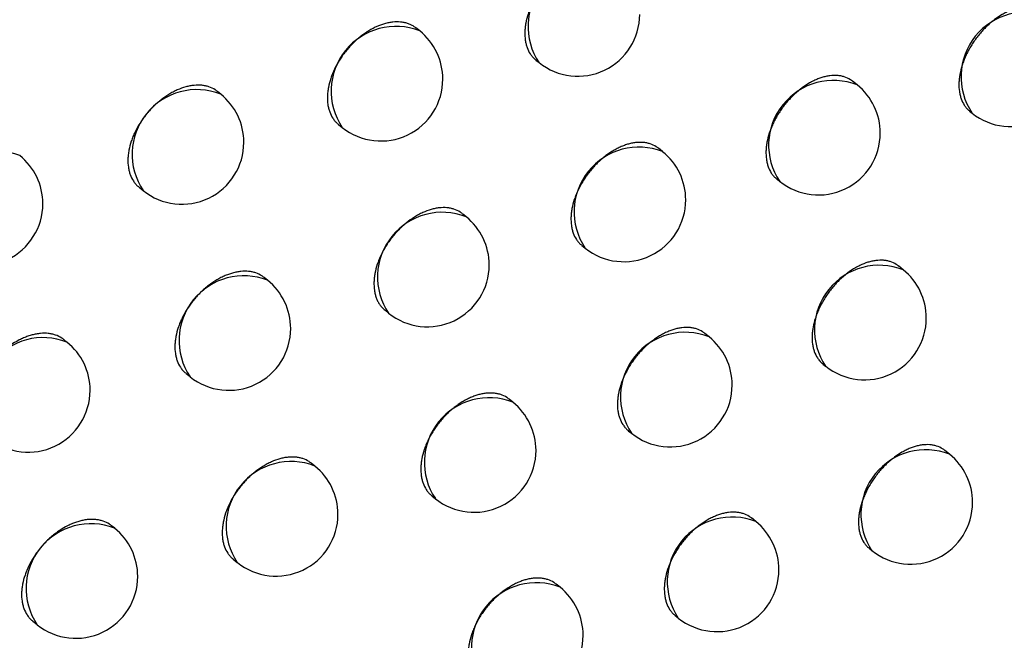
# Model space of a CAD drawing. Header units: millimetres. Extents: x -0.66 to 0.91, y -0.4 to 0.64.
# Tile 222 of 241: x 0.73358 to 0.74154, y 0.19061 to 0.19563. Entities that reach past the tile are written whole.
import ezdxf

# ---------------------------------------------------------------- set-up
doc = ezdxf.new("R2010")
doc.units = ezdxf.units.MM
doc.layers.add('FORMAT', color=7, linetype='Continuous')

msp = doc.modelspace()

# ---------------------------------------------------------------- linework, layer by layer
at = {"layer": 'FORMAT', "color": 7, "linetype": 'Continuous', "lineweight": 25}
for p, q in [((0.736814, 0.195538), (0.736784, 0.195562)), ((0.737752, 0.195303), (0.737779, 0.195282)), ((0.740349, 0.195101), (0.740311, 0.195131)), ((0.735206, 0.195027), (0.73518, 0.195049)), ((0.741258, 0.19489), (0.741278, 0.194874)), ((0.736158, 0.194782), (0.736188, 0.194758)), ((0.738777, 0.194562), (0.738743, 0.194589)), ((0.7397, 0.19434), (0.739723, 0.194322)), ((0.734547, 0.194274), (0.73458, 0.194248)), ((0.737189, 0.194035), (0.737159, 0.19406)), ((0.738125, 0.193803), (0.738151, 0.193782)), ((0.740721, 0.193607), (0.740683, 0.193638)), ((0.735585, 0.193522), (0.735558, 0.193544)), ((0.736534, 0.193279), (0.736563, 0.193256)), ((0.739152, 0.193065), (0.739117, 0.193093)), ((0.733964, 0.193022), (0.73394, 0.193042)), ((0.740072, 0.192845), (0.740094, 0.192827)), ((0.734926, 0.192769), (0.734959, 0.192743)), ((0.737567, 0.192536), (0.737536, 0.192561)), ((0.7385, 0.192306), (0.738526, 0.192285)), ((0.741095, 0.192115), (0.741057, 0.192146)), ((0.735967, 0.19202), (0.735938, 0.192043)), ((0.736913, 0.19178), (0.736941, 0.191756)), ((0.73953, 0.191571), (0.739494, 0.1916)), ((0.73435, 0.191517), (0.734325, 0.191537)), ((0.740448, 0.191353), (0.740469, 0.191336)), ((0.735308, 0.191266), (0.73534, 0.191241)), ((0.737948, 0.19104), (0.737916, 0.191065)), ((0.738879, 0.190811), (0.738903, 0.190792)), ((0.733688, 0.190766), (0.733723, 0.190738))]:
    msp.add_line(p, q, dxfattribs=at)
for centre, radius, start, end in [((0.738213, 0.195574), 0.0005234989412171, 68.457995, 213.993496), ((0.738092, 0.195672), 0.0005000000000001, 231.225746, 0), ((0.741712, 0.195167), 0.0005234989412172, 68.457995, 213.993496), ((0.736622, 0.195051), 0.0005234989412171, 68.457995, 213.993496), ((0.736501, 0.195148), 0.0005000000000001, 0, 51.225746), ((0.741591, 0.195264), 0.0005000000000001, 231.225746, 0), ((0.736501, 0.195148), 0.0005000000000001, 231.225746, 0), ((0.740157, 0.194614), 0.0005234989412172, 68.457995, 213.993496), ((0.740036, 0.194712), 0.0005, 0, 51.225746), ((0.735014, 0.19454), 0.0005234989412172, 68.457995, 213.993496), ((0.734893, 0.194637), 0.0005000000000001, 0, 51.225746), ((0.740036, 0.194712), 0.0005, 231.225746, 0), ((0.734893, 0.194637), 0.0005, 231.225746, 0), ((0.73339, 0.194043), 0.0005234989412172, 68.457995, 213.993496), ((0.733269, 0.194141), 0.0005000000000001, 0, 51.225746), ((0.738585, 0.194075), 0.0005234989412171, 68.457995, 213.993496), ((0.738464, 0.194172), 0.0005, 0, 51.225746), ((0.733269, 0.194141), 0.0005000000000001, 231.225746, 0), ((0.738464, 0.194172), 0.0005, 231.225746, 0), ((0.736997, 0.193548), 0.0005234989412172, 68.457995, 213.993496), ((0.736876, 0.193646), 0.0005, 0, 51.225746), ((0.736876, 0.193646), 0.0005, 231.225746, 0), ((0.740528, 0.19312), 0.0005234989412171, 68.457995, 213.993496), ((0.740408, 0.193217), 0.0005, 0, 51.225746), ((0.735393, 0.193035), 0.0005234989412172, 68.457995, 213.993496), ((0.735272, 0.193132), 0.0005000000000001, 0, 51.225746), ((0.740408, 0.193217), 0.0005, 231.225746, 0), ((0.735272, 0.193132), 0.0005000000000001, 231.225746, 0), ((0.73896, 0.192578), 0.0005234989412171, 68.457995, 213.993496), ((0.733772, 0.192535), 0.0005234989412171, 68.457995, 213.993496), ((0.733651, 0.192632), 0.0005000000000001, 0, 51.225746), ((0.738839, 0.192675), 0.0005000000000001, 0, 51.225746), ((0.733651, 0.192632), 0.0005000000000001, 231.225746, 0), ((0.738839, 0.192675), 0.0005000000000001, 231.225746, 0), ((0.737375, 0.192049), 0.0005234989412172, 68.457995, 213.993496), ((0.737254, 0.192146), 0.0005000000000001, 0, 51.225746), ((0.737254, 0.192146), 0.0005000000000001, 231.225746, 0), ((0.740903, 0.191628), 0.0005234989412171, 68.457995, 213.993496), ((0.740782, 0.191726), 0.0005000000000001, 0, 51.225746), ((0.735774, 0.191533), 0.0005234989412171, 68.457995, 213.993496), ((0.735654, 0.19163), 0.0005000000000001, 0, 51.225746), ((0.740782, 0.191726), 0.0005000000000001, 231.225746, 0), ((0.735654, 0.19163), 0.0005000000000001, 231.225746, 0), ((0.739338, 0.191084), 0.0005234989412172, 68.457995, 213.993496), ((0.734157, 0.19103), 0.0005234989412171, 68.457995, 213.993496), ((0.734036, 0.191127), 0.0005000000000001, 0, 51.225746), ((0.739217, 0.191181), 0.0005000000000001, 0, 51.225746), ((0.734036, 0.191127), 0.0005000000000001, 231.225746, 0), ((0.739217, 0.191181), 0.0005000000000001, 231.225746, 0), ((0.737756, 0.190553), 0.0005234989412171, 68.457995, 213.993496), ((0.737635, 0.19065), 0.0004999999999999, 0, 51.225746), ((0.737635, 0.19065), 0.0005000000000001, 231.225746, 0)]:
    msp.add_arc(centre, radius, start, end, dxfattribs=at)
for points, knots in [([(0.738371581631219, 0.1960881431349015), (0.7383658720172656, 0.1960925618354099), (0.7383459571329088, 0.1961079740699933), (0.7383139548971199, 0.1961225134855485), (0.738277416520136, 0.1961321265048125), (0.7382387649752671, 0.1961375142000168), (0.7381974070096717, 0.1961366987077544), (0.7381543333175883, 0.1961296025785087), (0.7381213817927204, 0.1961212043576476), (0.7380881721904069, 0.1961098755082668), (0.7380544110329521, 0.1960954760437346), (0.7380207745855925, 0.1960782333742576), (0.7379875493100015, 0.1960583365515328), (0.7379550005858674, 0.1960360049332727), (0.7379228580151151, 0.1960110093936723), (0.7378917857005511, 0.1959838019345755), (0.73786203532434, 0.1959546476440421), (0.7378338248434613, 0.1959238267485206), (0.7378069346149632, 0.1958910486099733), (0.7377819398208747, 0.1958569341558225), (0.737751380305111, 0.1958100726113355), (0.7377250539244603, 0.195761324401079), (0.7377036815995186, 0.1957119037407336), (0.7376857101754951, 0.1956623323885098), (0.7376729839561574, 0.1956129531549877), (0.7376658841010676, 0.1955650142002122), (0.7376625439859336, 0.1955183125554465), (0.7376648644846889, 0.1954738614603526), (0.7376728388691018, 0.1954327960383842), (0.7376845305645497, 0.1953942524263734), (0.737701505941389, 0.195359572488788), (0.7377239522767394, 0.1953304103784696), (0.7377387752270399, 0.1953134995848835), (0.737749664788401, 0.1953064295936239), (0.7377530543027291, 0.1953042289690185)], [0, 0, 0, 0, 0.02152466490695, 0.0750770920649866, 0.1024130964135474, 0.1288871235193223, 0.1824447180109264, 0.2097833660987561, 0.2362598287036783, 0.2629214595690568, 0.2898698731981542, 0.3172111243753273, 0.3436886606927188, 0.3703513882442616, 0.3973009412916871, 0.4246433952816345, 0.4511205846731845, 0.47778297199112, 0.5047321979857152, 0.5320743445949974, 0.5585504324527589, 0.6121123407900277, 0.6394533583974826, 0.6659282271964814, 0.7194876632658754, 0.7468274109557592, 0.7733012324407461, 0.8268585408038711, 0.8541971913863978, 0.8806702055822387, 0.9342258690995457, 0.9615636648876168, 0.9880362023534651, 0.9999999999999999, 0.9999999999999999, 0.9999999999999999, 0.9999999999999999]), ([(0.7418628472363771, 0.1956866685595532), (0.7418573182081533, 0.195690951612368), (0.7418379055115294, 0.1957059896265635), (0.7418067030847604, 0.1957199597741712), (0.7417710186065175, 0.1957289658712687), (0.7417332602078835, 0.1957337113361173), (0.7416928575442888, 0.1957322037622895), (0.7416507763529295, 0.1957243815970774), (0.7416185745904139, 0.1957154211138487), (0.741586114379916, 0.1957035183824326), (0.7415531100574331, 0.1956885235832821), (0.7414985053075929, 0.1956589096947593), (0.7414443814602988, 0.195619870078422), (0.7413941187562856, 0.1955738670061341), (0.7413650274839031, 0.1955441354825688), (0.7413374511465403, 0.1955127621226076), (0.7413111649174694, 0.1954794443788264), (0.7412867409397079, 0.1954448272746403), (0.7412643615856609, 0.1954092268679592), (0.7412441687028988, 0.1953729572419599), (0.7412260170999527, 0.195335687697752), (0.7412103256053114, 0.1952981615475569), (0.7411928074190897, 0.1952482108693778), (0.7411804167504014, 0.1951985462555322), (0.7411735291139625, 0.19515043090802), (0.741170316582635, 0.1951036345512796), (0.7411726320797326, 0.1950591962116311), (0.7411804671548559, 0.1950182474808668), (0.7411919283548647, 0.1949798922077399), (0.7412085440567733, 0.1949454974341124), (0.7412304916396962, 0.1949167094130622), (0.7412450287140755, 0.1949000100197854), (0.7412557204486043, 0.1948930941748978), (0.7412590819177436, 0.1948909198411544)], [0, 0, 0, 0, 0.0213096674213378, 0.0748193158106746, 0.102132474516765, 0.1286077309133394, 0.1821669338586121, 0.2095053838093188, 0.2360053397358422, 0.2626904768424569, 0.2896623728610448, 0.3170270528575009, 0.3970373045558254, 0.4244168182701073, 0.4509274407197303, 0.4776236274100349, 0.5046073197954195, 0.5319849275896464, 0.5584798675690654, 0.5851603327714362, 0.6121282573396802, 0.6394900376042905, 0.6659639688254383, 0.7195221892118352, 0.7468620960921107, 0.773317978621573, 0.8268393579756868, 0.8541600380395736, 0.8806070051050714, 0.9341098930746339, 0.9614205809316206, 0.987870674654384, 1, 1, 1, 1]), ([(0.7367838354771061, 0.1955616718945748), (0.7367780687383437, 0.1955661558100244), (0.7367651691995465, 0.1955761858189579), (0.7367425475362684, 0.1955884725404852), (0.7367164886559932, 0.1955990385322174), (0.736688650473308, 0.1956064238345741), (0.7366496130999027, 0.1956121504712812), (0.7366078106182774, 0.1956116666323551), (0.7365642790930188, 0.1956049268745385), (0.7365198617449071, 0.1955940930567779), (0.7364744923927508, 0.1955772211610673), (0.7364293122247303, 0.1955546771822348), (0.7363957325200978, 0.1955350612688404), (0.7363628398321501, 0.195513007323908), (0.7363303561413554, 0.195488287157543), (0.7362989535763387, 0.1954613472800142), (0.73626888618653, 0.1954324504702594), (0.7362403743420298, 0.1954018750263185), (0.7362131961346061, 0.1953693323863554), (0.7361879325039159, 0.1953354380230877), (0.7361570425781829, 0.1952888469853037), (0.7361304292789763, 0.1952403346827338), (0.7361088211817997, 0.1951911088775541), (0.7360906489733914, 0.195141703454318), (0.7360777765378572, 0.1950924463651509), (0.7360705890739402, 0.1950445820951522), (0.7360672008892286, 0.194997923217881), (0.7360695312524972, 0.194953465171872), (0.7360775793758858, 0.1949123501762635), (0.7360893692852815, 0.1948737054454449), (0.7361065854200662, 0.1948389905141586), (0.7361290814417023, 0.1948094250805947), (0.736144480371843, 0.1947929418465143), (0.7361548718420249, 0.1947849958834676), (0.7361581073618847, 0.1947825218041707)], [0, 0, 0, 0, 0.0215535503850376, 0.0482128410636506, 0.0751589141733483, 0.1024978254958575, 0.1289719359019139, 0.1825297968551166, 0.2098686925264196, 0.2363428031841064, 0.2899006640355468, 0.3172395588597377, 0.3437136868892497, 0.3703729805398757, 0.397319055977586, 0.4246579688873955, 0.4511321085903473, 0.4777914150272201, 0.5047375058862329, 0.5320764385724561, 0.5585504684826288, 0.6121081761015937, 0.6394470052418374, 0.6659207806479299, 0.71947797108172, 0.7468165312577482, 0.7732901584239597, 0.8268470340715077, 0.8541854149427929, 0.8806592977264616, 0.9342166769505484, 0.9615553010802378, 0.9880297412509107, 1, 1, 1, 1]), ([(0.7403111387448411, 0.1951312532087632), (0.7403055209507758, 0.1951356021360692), (0.740285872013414, 0.1951508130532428), (0.7402542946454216, 0.1951650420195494), (0.7402182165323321, 0.1951743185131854), (0.74018004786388, 0.1951793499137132), (0.7401392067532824, 0.1951781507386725), (0.7400966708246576, 0.1951706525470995), (0.7400641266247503, 0.1951619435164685), (0.7400313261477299, 0.1951502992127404), (0.739997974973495, 0.1951355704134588), (0.7399428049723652, 0.1951064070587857), (0.7398881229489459, 0.195067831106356), (0.7398373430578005, 0.1950222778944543), (0.7398079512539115, 0.1949928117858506), (0.7397800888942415, 0.1949616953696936), (0.7397535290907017, 0.194928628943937), (0.7397288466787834, 0.1948942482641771), (0.7397062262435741, 0.1948588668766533), (0.7396858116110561, 0.1948227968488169), (0.7396674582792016, 0.1947857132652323), (0.7396515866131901, 0.1947483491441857), (0.7396338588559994, 0.1946985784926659), (0.7396213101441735, 0.1946490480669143), (0.7396143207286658, 0.1946010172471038), (0.7396110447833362, 0.1945542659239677), (0.7396133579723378, 0.1945098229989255), (0.7396212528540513, 0.194468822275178), (0.7396328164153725, 0.1944303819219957), (0.7396495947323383, 0.1943958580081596), (0.7396717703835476, 0.1943669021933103), (0.7396864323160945, 0.1943501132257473), (0.7396972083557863, 0.1943431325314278), (0.7397005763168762, 0.1943409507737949)], [0, 0, 0, 0, 0.0214359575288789, 0.0749749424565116, 0.1023036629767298, 0.1287804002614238, 0.1823431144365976, 0.2096839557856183, 0.2361722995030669, 0.2628458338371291, 0.2898061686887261, 0.3171593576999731, 0.3971122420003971, 0.4244720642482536, 0.4509649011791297, 0.4776430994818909, 0.5046084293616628, 0.5319671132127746, 0.5584529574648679, 0.5851241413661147, 0.6120824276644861, 0.6394340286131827, 0.6659108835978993, 0.7194746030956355, 0.7468168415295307, 0.7732860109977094, 0.8268340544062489, 0.8541681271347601, 0.8806331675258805, 0.9341726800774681, 0.9615021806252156, 0.9879678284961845, 1, 1, 1, 1]), ([(0.7351793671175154, 0.1950486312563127), (0.7351735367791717, 0.1950531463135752), (0.7351532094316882, 0.1950688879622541), (0.7351205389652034, 0.1950839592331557), (0.7350832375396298, 0.1950941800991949), (0.7350437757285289, 0.1951002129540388), (0.735001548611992, 0.195100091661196), (0.7349575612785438, 0.195093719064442), (0.7349126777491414, 0.1950832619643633), (0.7348668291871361, 0.1950667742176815), (0.7348211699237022, 0.1950446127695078), (0.7347872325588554, 0.1950252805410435), (0.7347539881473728, 0.1950035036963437), (0.7347211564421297, 0.1949790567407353), (0.7346894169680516, 0.1949523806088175), (0.7346590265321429, 0.1949237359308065), (0.7346302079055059, 0.1948933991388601), (0.7346027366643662, 0.1948610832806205), (0.7345772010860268, 0.1948274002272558), (0.7345459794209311, 0.1947810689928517), (0.7345190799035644, 0.1947327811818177), (0.7344972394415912, 0.1946837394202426), (0.7344788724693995, 0.1946344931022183), (0.7344658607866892, 0.1945853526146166), (0.7344585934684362, 0.194537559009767), (0.7344551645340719, 0.1944909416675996), (0.7344575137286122, 0.1944464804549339), (0.7344656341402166, 0.1944053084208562), (0.7344775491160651, 0.1943665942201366), (0.7344948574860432, 0.194331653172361), (0.7345177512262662, 0.1943021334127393), (0.7345328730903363, 0.1942849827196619), (0.7345439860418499, 0.1942777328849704), (0.7345474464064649, 0.194275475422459)], [0, 0, 0, 0, 0.0215398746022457, 0.0750983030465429, 0.1024373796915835, 0.1289141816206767, 0.1824773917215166, 0.2098189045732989, 0.2362981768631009, 0.2898664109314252, 0.3172105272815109, 0.3436914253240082, 0.37035753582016, 0.3973105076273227, 0.4246564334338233, 0.4511369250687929, 0.4778026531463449, 0.5047552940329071, 0.5321009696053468, 0.5585784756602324, 0.6121433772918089, 0.6394860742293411, 0.6659590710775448, 0.7195148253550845, 0.7468528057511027, 0.773322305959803, 0.826870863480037, 0.8542050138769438, 0.8806744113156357, 0.9342226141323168, 0.9615564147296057, 0.9880293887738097, 0.9999999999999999, 0.9999999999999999, 0.9999999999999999, 0.9999999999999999]), ([(0.7387430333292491, 0.1945890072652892), (0.7387373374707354, 0.1945934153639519), (0.7387174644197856, 0.1946087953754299), (0.7386855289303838, 0.1946232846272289), (0.738649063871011, 0.1946328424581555), (0.7386104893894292, 0.194638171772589), (0.7385692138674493, 0.1946372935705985), (0.7385262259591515, 0.194630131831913), (0.7384933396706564, 0.1946216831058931), (0.738460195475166, 0.1946103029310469), (0.7384265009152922, 0.1945958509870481), (0.7383929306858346, 0.1945785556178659), (0.738359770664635, 0.1945586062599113), (0.7383272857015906, 0.1945362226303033), (0.7382952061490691, 0.1945111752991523), (0.7382641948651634, 0.1944839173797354), (0.7382345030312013, 0.1944547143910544), (0.7382063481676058, 0.1944238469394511), (0.7381795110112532, 0.194391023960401), (0.7381545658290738, 0.1943568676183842), (0.7381240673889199, 0.1943099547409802), (0.7380977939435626, 0.1942611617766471), (0.738076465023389, 0.1942117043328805), (0.7380585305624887, 0.1941621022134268), (0.7380458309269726, 0.1941127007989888), (0.7380387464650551, 0.1940647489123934), (0.7380354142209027, 0.1940180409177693), (0.7380377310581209, 0.1939735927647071), (0.7380456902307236, 0.1939325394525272), (0.7380573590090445, 0.1938940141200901), (0.7380743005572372, 0.1938593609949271), (0.7380967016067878, 0.193830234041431), (0.7381114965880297, 0.1938133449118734), (0.7381223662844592, 0.1938062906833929), (0.7381257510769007, 0.1938040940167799)], [0, 0, 0, 0, 0.0215144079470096, 0.0750645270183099, 0.1023993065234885, 0.1288732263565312, 0.1824305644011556, 0.2097690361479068, 0.2362463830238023, 0.2629088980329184, 0.2898581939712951, 0.3172003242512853, 0.3436792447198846, 0.3703433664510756, 0.3972943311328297, 0.4246382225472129, 0.4511166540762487, 0.4777802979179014, 0.5047308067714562, 0.5320742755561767, 0.5585509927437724, 0.612114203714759, 0.6394559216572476, 0.6659306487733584, 0.7194898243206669, 0.7468294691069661, 0.7733024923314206, 0.8268582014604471, 0.8541960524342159, 0.8806679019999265, 0.9342212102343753, 0.9615578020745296, 0.9880292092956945, 1, 1, 1, 1]), ([(0.737158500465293, 0.1940599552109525), (0.737152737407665, 0.1940644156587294), (0.7371326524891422, 0.194079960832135), (0.7371003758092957, 0.1940947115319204), (0.7370635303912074, 0.1941045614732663), (0.7370245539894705, 0.1941102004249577), (0.7369828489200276, 0.1941096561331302), (0.7369394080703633, 0.1941028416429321), (0.7368950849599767, 0.1940919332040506), (0.7368498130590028, 0.194074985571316), (0.7368047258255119, 0.1940523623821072), (0.7367600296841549, 0.1940261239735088), (0.736716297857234, 0.1939946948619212), (0.7366746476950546, 0.193958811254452), (0.7366346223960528, 0.1939201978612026), (0.7365973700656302, 0.193877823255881), (0.736563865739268, 0.1938327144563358), (0.7365330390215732, 0.1937860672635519), (0.7365064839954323, 0.1937375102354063), (0.7364849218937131, 0.1936882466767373), (0.7364667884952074, 0.19363880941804), (0.7364539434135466, 0.1935895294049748), (0.7364467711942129, 0.1935416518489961), (0.7364433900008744, 0.1934949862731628), (0.7364457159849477, 0.1934505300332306), (0.7364537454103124, 0.1934094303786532), (0.7364625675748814, 0.1933804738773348), (0.7364740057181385, 0.1933536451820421), (0.7364883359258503, 0.1933289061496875), (0.736507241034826, 0.1933028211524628), (0.7365245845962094, 0.1932886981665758), (0.7365347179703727, 0.1932804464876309)], [0, 0, 0, 0, 0.0215537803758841, 0.0751174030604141, 0.1024592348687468, 0.1289363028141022, 0.182500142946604, 0.2098420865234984, 0.2363192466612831, 0.2898832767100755, 0.3172253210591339, 0.343702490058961, 0.397266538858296, 0.4246085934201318, 0.4510857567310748, 0.5046497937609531, 0.5319918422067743, 0.5584690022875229, 0.6120330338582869, 0.6393750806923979, 0.6658522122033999, 0.7194161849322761, 0.7467581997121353, 0.7732353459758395, 0.8267993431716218, 0.8541413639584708, 0.8806186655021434, 0.9072811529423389, 0.9342304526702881, 0.9615726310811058, 1, 1, 1, 1]), ([(0.7406824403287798, 0.1936373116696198), (0.7406768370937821, 0.1936416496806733), (0.7406572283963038, 0.1936568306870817), (0.740625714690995, 0.1936710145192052), (0.7405897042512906, 0.1936802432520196), (0.7405516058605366, 0.1936852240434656), (0.740510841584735, 0.1936839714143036), (0.7404683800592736, 0.1936764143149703), (0.7404250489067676, 0.1936647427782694), (0.7403807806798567, 0.1936469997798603), (0.7403258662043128, 0.193617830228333), (0.740282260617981, 0.1935889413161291), (0.7402402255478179, 0.1935553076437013), (0.740209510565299, 0.1935276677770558), (0.7401801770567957, 0.1934981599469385), (0.74015236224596, 0.1934669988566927), (0.7401258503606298, 0.1934338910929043), (0.7401012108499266, 0.193399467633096), (0.7400710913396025, 0.1933522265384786), (0.7400451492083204, 0.1933031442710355), (0.7400240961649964, 0.1932534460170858), (0.7400064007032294, 0.1932036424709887), (0.739993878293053, 0.1931540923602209), (0.7399869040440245, 0.1931060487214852), (0.7399836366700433, 0.1930592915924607), (0.7399859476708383, 0.1930148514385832), (0.739993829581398, 0.192973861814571), (0.7400053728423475, 0.1929354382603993), (0.7400221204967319, 0.1929009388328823), (0.7400442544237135, 0.1928720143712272), (0.740058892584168, 0.1928552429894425), (0.740069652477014, 0.1928482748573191), (0.7400730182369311, 0.1928460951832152)], [0, 0, 0, 0, 0.0214169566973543, 0.0749493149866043, 0.1022745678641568, 0.1287499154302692, 0.1823097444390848, 0.2096490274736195, 0.2361378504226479, 0.2897251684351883, 0.3170787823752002, 0.3700165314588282, 0.3971781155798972, 0.4245395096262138, 0.4510336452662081, 0.4777131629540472, 0.5046798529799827, 0.5320399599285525, 0.5585258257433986, 0.6121078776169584, 0.6394596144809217, 0.6659347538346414, 0.7194950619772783, 0.746835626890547, 0.7733016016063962, 0.8268432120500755, 0.8541740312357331, 0.8806352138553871, 0.934166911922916, 0.9614924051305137, 0.9879545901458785, 1, 1, 1, 1]), ([(0.7355574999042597, 0.1935441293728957), (0.7355516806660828, 0.1935486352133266), (0.735531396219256, 0.19356434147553), (0.7354987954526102, 0.1935793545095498), (0.7354615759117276, 0.193589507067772), (0.7354222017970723, 0.19359546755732), (0.7353800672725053, 0.193595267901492), (0.7353361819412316, 0.1935888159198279), (0.7353026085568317, 0.1935809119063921), (0.7352687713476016, 0.1935700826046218), (0.7352343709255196, 0.193556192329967), (0.7352000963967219, 0.19353945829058), (0.7351662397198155, 0.193520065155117), (0.735133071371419, 0.1934982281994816), (0.7351003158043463, 0.1934737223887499), (0.7350686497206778, 0.1934469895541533), (0.7350383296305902, 0.1934182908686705), (0.7350095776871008, 0.1933879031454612), (0.7349821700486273, 0.1933555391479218), (0.7349566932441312, 0.1933218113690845), (0.7349255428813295, 0.1932754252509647), (0.7348987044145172, 0.1932270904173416), (0.7348769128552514, 0.1931780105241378), (0.7348585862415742, 0.193128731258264), (0.7348456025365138, 0.1930795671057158), (0.7348383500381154, 0.1930317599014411), (0.7348349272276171, 0.1929851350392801), (0.7348372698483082, 0.1929406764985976), (0.7348453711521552, 0.1928995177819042), (0.7348572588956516, 0.1928608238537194), (0.7348745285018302, 0.1928259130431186), (0.7348973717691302, 0.1927964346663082), (0.7349124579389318, 0.1927793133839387), (0.7349235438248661, 0.1927720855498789), (0.7349269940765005, 0.1927698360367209)], [0, 0, 0, 0, 0.0215456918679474, 0.0751030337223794, 0.102441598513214, 0.128916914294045, 0.1824771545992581, 0.2098171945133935, 0.2362940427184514, 0.2629560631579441, 0.289904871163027, 0.3172465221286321, 0.3437244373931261, 0.3703875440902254, 0.3973374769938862, 0.4246803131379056, 0.4511579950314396, 0.4778208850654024, 0.5047706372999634, 0.5321133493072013, 0.5585890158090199, 0.6121501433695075, 0.6394908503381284, 0.6659633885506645, 0.719518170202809, 0.7468556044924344, 0.7733257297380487, 0.8268755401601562, 0.8542103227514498, 0.8806805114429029, 0.9342303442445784, 0.9615650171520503, 0.9880379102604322, 1, 1, 1, 1]), ([(0.7339399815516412, 0.1930415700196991), (0.7339341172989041, 0.1930461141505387), (0.7339136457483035, 0.1930619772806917), (0.7338807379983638, 0.1930772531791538), (0.7338431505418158, 0.1930877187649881), (0.7338033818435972, 0.1930940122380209), (0.7337608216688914, 0.1930941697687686), (0.733716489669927, 0.1930880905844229), (0.7336825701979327, 0.1930804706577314), (0.7336483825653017, 0.1930699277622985), (0.7336136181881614, 0.1930563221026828), (0.7335561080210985, 0.1930290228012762), (0.7334990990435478, 0.1929923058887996), (0.7334461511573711, 0.1929484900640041), (0.7334155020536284, 0.1929200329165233), (0.7333864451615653, 0.192889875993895), (0.7333587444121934, 0.1928577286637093), (0.7333329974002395, 0.1928242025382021), (0.7333015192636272, 0.1927780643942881), (0.7332743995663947, 0.1927299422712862), (0.7332523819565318, 0.1926810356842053), (0.7332338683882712, 0.1926319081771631), (0.7332207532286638, 0.1925828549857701), (0.7332134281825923, 0.1925351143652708), (0.7332099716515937, 0.1924885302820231), (0.7332123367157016, 0.1924440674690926), (0.7332205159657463, 0.1924028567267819), (0.7332325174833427, 0.1923640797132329), (0.7332499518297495, 0.1923290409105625), (0.7332730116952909, 0.1922993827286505), (0.7332882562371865, 0.1922821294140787), (0.7332994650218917, 0.1922748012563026), (0.7333029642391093, 0.1922725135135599)], [0, 0, 0, 0, 0.0215010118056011, 0.0750579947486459, 0.1023960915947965, 0.128877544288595, 0.1824499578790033, 0.2097959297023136, 0.2362850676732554, 0.2629594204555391, 0.2899206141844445, 0.3172747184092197, 0.3972258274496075, 0.4245850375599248, 0.4510773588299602, 0.4777550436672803, 0.5047198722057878, 0.5320780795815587, 0.5585624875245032, 0.6121416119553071, 0.6394918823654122, 0.6659649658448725, 0.7195211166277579, 0.7468595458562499, 0.7733237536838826, 0.8268616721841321, 0.8541904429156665, 0.8806534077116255, 0.9341884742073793, 0.961515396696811, 0.9879856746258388, 1, 1, 1, 1]), ([(0.7391172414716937, 0.193092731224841), (0.7391115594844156, 0.1930971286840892), (0.7390917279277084, 0.193112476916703), (0.7390598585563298, 0.1931269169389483), (0.7390234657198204, 0.1931364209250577), (0.7389849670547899, 0.1931416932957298), (0.738943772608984, 0.1931407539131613), (0.7389008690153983, 0.1931335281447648), (0.7388680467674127, 0.193125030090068), (0.7388349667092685, 0.1931135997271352), (0.7388013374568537, 0.1930990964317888), (0.7387678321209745, 0.1930817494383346), (0.7387347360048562, 0.1930617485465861), (0.7387023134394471, 0.1930393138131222), (0.738670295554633, 0.1930142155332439), (0.7386393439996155, 0.1929869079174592), (0.7386097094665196, 0.1929576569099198), (0.7385816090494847, 0.1929267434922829), (0.7385548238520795, 0.1928938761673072), (0.7385299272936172, 0.1928596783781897), (0.7384994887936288, 0.1928127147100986), (0.7384732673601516, 0.1927638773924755), (0.7384519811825, 0.1927143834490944), (0.7384340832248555, 0.1926647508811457), (0.7384214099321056, 0.1926153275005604), (0.7384143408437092, 0.1925673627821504), (0.7384110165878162, 0.1925206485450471), (0.7384133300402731, 0.1924762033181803), (0.7384212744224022, 0.1924351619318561), (0.738432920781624, 0.1923966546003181), (0.7384498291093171, 0.1923620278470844), (0.7384721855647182, 0.1923329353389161), (0.7384869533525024, 0.1923160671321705), (0.7384978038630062, 0.1923090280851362), (0.7385011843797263, 0.1923068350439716)], [0, 0, 0, 0, 0.0215028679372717, 0.0750503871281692, 0.1023837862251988, 0.1288576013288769, 0.1824146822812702, 0.2097529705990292, 0.2362313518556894, 0.2628949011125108, 0.2898452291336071, 0.3171883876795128, 0.3436689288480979, 0.3703346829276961, 0.3972873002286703, 0.424632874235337, 0.4511127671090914, 0.4777778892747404, 0.5047299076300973, 0.5320749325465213, 0.5585523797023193, 0.6121171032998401, 0.639459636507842, 0.6659341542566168, 0.7194929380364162, 0.7468324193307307, 0.773304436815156, 0.826858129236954, 0.8541949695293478, 0.8806654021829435, 0.9342158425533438, 0.9615509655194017, 0.9880210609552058, 0.9999999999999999, 0.9999999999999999, 0.9999999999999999, 0.9999999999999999]), ([(0.7375358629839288, 0.1925611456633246), (0.7375301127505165, 0.1925655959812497), (0.7375100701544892, 0.1925811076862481), (0.7374778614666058, 0.1925958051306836), (0.7374410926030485, 0.1926055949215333), (0.7374021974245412, 0.192611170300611), (0.7373605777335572, 0.1926105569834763), (0.7373172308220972, 0.1926036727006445), (0.7372840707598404, 0.1925954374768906), (0.7372506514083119, 0.1925842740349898), (0.7372166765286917, 0.1925700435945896), (0.7371828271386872, 0.1925529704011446), (0.7371493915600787, 0.1925332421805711), (0.7371166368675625, 0.1925110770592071), (0.7370842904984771, 0.1924862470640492), (0.737053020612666, 0.1924592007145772), (0.7370230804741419, 0.1924302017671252), (0.7369946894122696, 0.1923995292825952), (0.736967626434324, 0.1923668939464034), (0.7369424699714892, 0.1923329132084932), (0.7369117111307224, 0.1922862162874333), (0.736885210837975, 0.1922376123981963), (0.7368636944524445, 0.1921883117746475), (0.7368455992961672, 0.1921388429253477), (0.7368327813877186, 0.1920895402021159), (0.736825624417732, 0.1920416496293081), (0.7368222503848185, 0.1919949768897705), (0.7368245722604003, 0.191950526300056), (0.7368325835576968, 0.1919094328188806), (0.7368443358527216, 0.1918708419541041), (0.736861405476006, 0.1918360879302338), (0.7368839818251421, 0.1918068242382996), (0.736898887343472, 0.1917898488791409), (0.7369098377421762, 0.1917827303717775), (0.7369132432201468, 0.1917805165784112)], [0, 0, 0, 0, 0.0215478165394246, 0.0751055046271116, 0.1024442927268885, 0.12891874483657, 0.1824772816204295, 0.2098165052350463, 0.236291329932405, 0.2629513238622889, 0.2898981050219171, 0.3172377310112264, 0.343712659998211, 0.3703727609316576, 0.3973196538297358, 0.4246593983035, 0.4511342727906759, 0.4777943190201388, 0.5047411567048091, 0.5320808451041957, 0.5585556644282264, 0.6121149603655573, 0.6394545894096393, 0.6659293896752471, 0.7194886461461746, 0.7468282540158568, 0.7733030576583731, 0.8268623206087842, 0.854201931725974, 0.88067674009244, 0.9342360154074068, 0.961575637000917, 0.9880503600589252, 1, 1, 1, 1]), ([(0.7410565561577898, 0.1921461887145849), (0.7410509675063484, 0.1921505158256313), (0.7410313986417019, 0.1921656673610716), (0.7409999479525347, 0.192179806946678), (0.740964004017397, 0.1921889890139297), (0.7409259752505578, 0.1921939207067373), (0.7408852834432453, 0.1921926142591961), (0.740842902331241, 0.1921850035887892), (0.7408104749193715, 0.1921762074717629), (0.740777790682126, 0.1921644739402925), (0.7407445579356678, 0.1921496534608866), (0.7406895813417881, 0.1921203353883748), (0.7406350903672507, 0.1920816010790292), (0.7405844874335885, 0.1920358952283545), (0.7405551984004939, 0.1920063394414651), (0.7405274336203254, 0.1919751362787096), (0.7405009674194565, 0.1919419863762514), (0.740476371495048, 0.1919075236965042), (0.7404463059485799, 0.1918602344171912), (0.7404204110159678, 0.1918111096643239), (0.7403993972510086, 0.1917613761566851), (0.7403817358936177, 0.1917115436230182), (0.740369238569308, 0.1916619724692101), (0.7403622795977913, 0.191613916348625), (0.7403590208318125, 0.1915671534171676), (0.7403613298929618, 0.1915227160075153), (0.7403691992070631, 0.1914817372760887), (0.7403807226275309, 0.1914433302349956), (0.7403974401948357, 0.191408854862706), (0.7404195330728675, 0.191379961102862), (0.7404341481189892, 0.191363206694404), (0.7404448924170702, 0.1913562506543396), (0.740448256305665, 0.1913540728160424)], [0, 0, 0, 0, 0.021400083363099, 0.0749331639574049, 0.1022586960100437, 0.1287363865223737, 0.1823008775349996, 0.209642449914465, 0.2361355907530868, 0.2628139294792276, 0.2897790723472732, 0.3171370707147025, 0.3971108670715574, 0.4244778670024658, 0.4509772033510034, 0.4776619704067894, 0.50463399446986, 0.5319995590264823, 0.5584892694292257, 0.6120791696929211, 0.6394349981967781, 0.6659121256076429, 0.7194765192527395, 0.7468192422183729, 0.773285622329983, 0.8268280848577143, 0.8541593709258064, 0.8806202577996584, 0.9341513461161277, 0.9614765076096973, 0.9879388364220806, 1, 1, 1, 1]), ([(0.7359382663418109, 0.19204258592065), (0.7359324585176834, 0.1920470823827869), (0.7359122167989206, 0.1920627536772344), (0.7358796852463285, 0.1920777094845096), (0.7358425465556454, 0.1920877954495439), (0.7358032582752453, 0.1920936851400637), (0.7357612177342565, 0.1920934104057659), (0.735717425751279, 0.1920868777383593), (0.7356727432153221, 0.1920762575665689), (0.7356271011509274, 0.1920596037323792), (0.7355816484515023, 0.1920372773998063), (0.7355478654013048, 0.192017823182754), (0.7355147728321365, 0.1919959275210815), (0.7354820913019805, 0.1919713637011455), (0.7354504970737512, 0.1919445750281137), (0.7354202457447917, 0.1919158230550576), (0.7353915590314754, 0.1918853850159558), (0.7353642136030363, 0.1918529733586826), (0.7353387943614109, 0.1918192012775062), (0.7353077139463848, 0.1917727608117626), (0.7352809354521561, 0.1917243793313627), (0.7352591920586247, 0.1916752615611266), (0.7352409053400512, 0.1916259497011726), (0.735227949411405, 0.191576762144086), (0.7352207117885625, 0.1915289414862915), (0.7352172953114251, 0.1914823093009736), (0.7352196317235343, 0.1914378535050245), (0.7352277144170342, 0.1913967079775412), (0.7352395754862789, 0.1913580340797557), (0.7352568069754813, 0.1913231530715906), (0.7352796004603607, 0.1912937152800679), (0.7352946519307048, 0.1912766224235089), (0.7353057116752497, 0.1912694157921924), (0.7353091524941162, 0.1912671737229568)], [0, 0, 0, 0, 0.0215515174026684, 0.0751124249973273, 0.1024528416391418, 0.1289292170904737, 0.1824916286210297, 0.2098328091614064, 0.236310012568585, 0.2898741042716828, 0.3172161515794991, 0.343693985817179, 0.3703570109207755, 0.3973068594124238, 0.4246496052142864, 0.4511273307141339, 0.4777902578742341, 0.5047400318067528, 0.532082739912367, 0.5585592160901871, 0.6121219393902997, 0.6394634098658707, 0.6659378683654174, 0.7194964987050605, 0.7468358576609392, 0.7733087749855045, 0.826864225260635, 0.8542018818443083, 0.8806749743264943, 0.9342307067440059, 0.9615684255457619, 0.9880434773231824, 1, 1, 1, 1]), ([(0.7260067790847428, 0.1856511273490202), (0.7265956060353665, 0.1858325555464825), (0.7277735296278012, 0.1861954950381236), (0.7295191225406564, 0.1867233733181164), (0.7312491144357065, 0.1872434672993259), (0.7331128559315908, 0.1878025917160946), (0.7351041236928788, 0.1884022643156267), (0.7372163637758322, 0.1890457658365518), (0.7393004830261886, 0.1896931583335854), (0.7412981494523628, 0.190331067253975), (0.7432140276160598, 0.1909607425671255), (0.7444329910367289, 0.1913809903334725), (0.7450425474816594, 0.1915911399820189)], [0, 0, 0, 0, 0.0876556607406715, 0.1753514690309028, 0.2631533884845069, 0.3509855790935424, 0.4621203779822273, 0.5733027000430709, 0.684611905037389, 0.795958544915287, 0.8979667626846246, 1, 1, 1, 1]), ([(0.7343244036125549, 0.1915370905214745), (0.7343185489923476, 0.1915416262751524), (0.734298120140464, 0.1915574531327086), (0.7342652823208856, 0.1915726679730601), (0.7342277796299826, 0.1915830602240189), (0.7341881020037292, 0.1915892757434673), (0.7341456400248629, 0.1915893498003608), (0.7341014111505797, 0.1915831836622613), (0.7340675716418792, 0.1915754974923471), (0.7340334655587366, 0.1915648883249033), (0.7339987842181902, 0.1915512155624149), (0.7339414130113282, 0.1915238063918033), (0.733884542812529, 0.1914869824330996), (0.733831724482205, 0.1914430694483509), (0.7338011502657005, 0.1914145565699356), (0.733772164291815, 0.1913843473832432), (0.7337445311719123, 0.1913521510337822), (0.7337188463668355, 0.1913185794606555), (0.7336874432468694, 0.1912723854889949), (0.7336603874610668, 0.1912242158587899), (0.7336384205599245, 0.1911752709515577), (0.7336199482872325, 0.1911261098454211), (0.733606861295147, 0.1910770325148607), (0.7335995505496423, 0.1910292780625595), (0.7335960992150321, 0.1909826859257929), (0.7335984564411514, 0.1909382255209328), (0.7336066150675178, 0.190897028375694), (0.7336185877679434, 0.190858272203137), (0.7336359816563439, 0.1908232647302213), (0.7336589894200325, 0.1907936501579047), (0.7336741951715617, 0.1907764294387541), (0.7336853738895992, 0.1907691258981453), (0.7336888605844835, 0.1907668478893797)], [0, 0, 0, 0, 0.0215156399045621, 0.075075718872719, 0.1024154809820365, 0.1288965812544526, 0.1824683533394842, 0.209814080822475, 0.2363010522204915, 0.2629732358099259, 0.2899322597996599, 0.3172841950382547, 0.397225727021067, 0.4245816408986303, 0.451071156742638, 0.4777460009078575, 0.5047079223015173, 0.5320631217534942, 0.5585464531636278, 0.6121233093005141, 0.6394723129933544, 0.6659466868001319, 0.7195053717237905, 0.7468450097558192, 0.773312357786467, 0.8268566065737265, 0.8541885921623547, 0.8806550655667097, 0.9341972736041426, 0.9615279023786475, 0.9880003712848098, 0.9999999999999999, 0.9999999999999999, 0.9999999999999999, 0.9999999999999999]), ([(0.7394942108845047, 0.1915993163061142), (0.7394885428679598, 0.1916037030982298), (0.7394687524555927, 0.1916190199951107), (0.7394369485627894, 0.1916334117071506), (0.7394006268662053, 0.1916428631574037), (0.7393622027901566, 0.1916480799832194), (0.7393210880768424, 0.1916470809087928), (0.7392782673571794, 0.1916397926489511), (0.7392455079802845, 0.1916312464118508), (0.7392124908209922, 0.1916197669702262), (0.7391789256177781, 0.1916052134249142), (0.7391454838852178, 0.1915878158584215), (0.7391124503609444, 0.1915677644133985), (0.7390800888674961, 0.1915452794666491), (0.7390481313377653, 0.191520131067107), (0.7390172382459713, 0.191492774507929), (0.7389876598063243, 0.1914634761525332), (0.7389596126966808, 0.1914325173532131), (0.7389328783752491, 0.1913996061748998), (0.7389080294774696, 0.1913653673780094), (0.7388776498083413, 0.1913183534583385), (0.738851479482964, 0.1912694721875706), (0.7388302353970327, 0.1912199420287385), (0.7388123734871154, 0.1911702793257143), (0.7387997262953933, 0.1911208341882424), (0.7387926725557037, 0.1910728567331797), (0.7387893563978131, 0.1910261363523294), (0.7387916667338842, 0.1909816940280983), (0.7387995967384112, 0.1909406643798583), (0.7388112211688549, 0.190902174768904), (0.7388280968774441, 0.1908675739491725), (0.7388504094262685, 0.190838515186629), (0.7388651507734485, 0.19082166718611), (0.7388759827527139, 0.1908146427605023), (0.7388793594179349, 0.1908124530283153)], [0, 0, 0, 0, 0.021490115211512, 0.0750347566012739, 0.1023666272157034, 0.128840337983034, 0.1823971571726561, 0.2097352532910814, 0.2362148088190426, 0.2628795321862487, 0.2898310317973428, 0.3171753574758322, 0.3436577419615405, 0.3703253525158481, 0.3972798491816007, 0.4246273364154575, 0.4511088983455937, 0.4777757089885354, 0.5047294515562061, 0.5320762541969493, 0.5585545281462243, 0.6121209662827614, 0.6394644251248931, 0.6659386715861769, 0.7194969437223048, 0.7468362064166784, 0.7733070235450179, 0.8268583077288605, 0.8541939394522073, 0.880662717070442, 0.9342098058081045, 0.9615432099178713, 0.9880118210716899, 1, 1, 1, 1]), ([(0.7379159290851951, 0.1910652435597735), (0.7379101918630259, 0.1910696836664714), (0.7378901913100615, 0.1910851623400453), (0.7378580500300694, 0.1910998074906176), (0.737821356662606, 0.1911095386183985), (0.7377825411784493, 0.1911150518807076), (0.7377410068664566, 0.1911143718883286), (0.7376977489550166, 0.1911074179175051), (0.7376646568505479, 0.1910991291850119), (0.7376313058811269, 0.1910879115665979), (0.7375974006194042, 0.1910736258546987), (0.7375636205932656, 0.1910564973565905), (0.7375302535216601, 0.1910367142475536), (0.7374975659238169, 0.1910144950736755), (0.7374652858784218, 0.1909896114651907), (0.7374340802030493, 0.190962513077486), (0.7374042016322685, 0.1909334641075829), (0.7373758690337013, 0.1909027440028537), (0.7373488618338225, 0.1908700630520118), (0.7373237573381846, 0.1908360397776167), (0.7372930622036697, 0.1907892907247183), (0.7372666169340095, 0.1907406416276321), (0.7372451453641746, 0.190691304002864), (0.7372270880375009, 0.1906418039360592), (0.7372142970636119, 0.1905924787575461), (0.7372071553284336, 0.190544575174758), (0.7372037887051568, 0.1904978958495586), (0.7372061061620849, 0.1904534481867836), (0.7372141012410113, 0.1904123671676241), (0.7372258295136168, 0.1903737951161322), (0.737242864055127, 0.1903390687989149), (0.7372653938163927, 0.1903098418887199), (0.7372802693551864, 0.1902928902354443), (0.7372911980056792, 0.1902857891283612), (0.7372945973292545, 0.1902835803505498)], [0, 0, 0, 0, 0.0215423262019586, 0.0750987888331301, 0.1024369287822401, 0.1289112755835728, 0.182469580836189, 0.2098086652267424, 0.2362838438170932, 0.2629441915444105, 0.2898913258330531, 0.3172313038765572, 0.3437067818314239, 0.3703674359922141, 0.3973148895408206, 0.4246552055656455, 0.4511305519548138, 0.477791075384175, 0.5047383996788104, 0.532078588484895, 0.5585536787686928, 0.6121135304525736, 0.6394534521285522, 0.6659283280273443, 0.7194877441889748, 0.7468274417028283, 0.7733021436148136, 0.8268612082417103, 0.8542007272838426, 0.8806752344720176, 0.9342339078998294, 0.9615732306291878, 0.9880474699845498, 1, 1, 1, 1])]:
    msp.add_open_spline(points, degree=3, knots=knots, dxfattribs=at)

doc.saveas('drawing.dxf')
